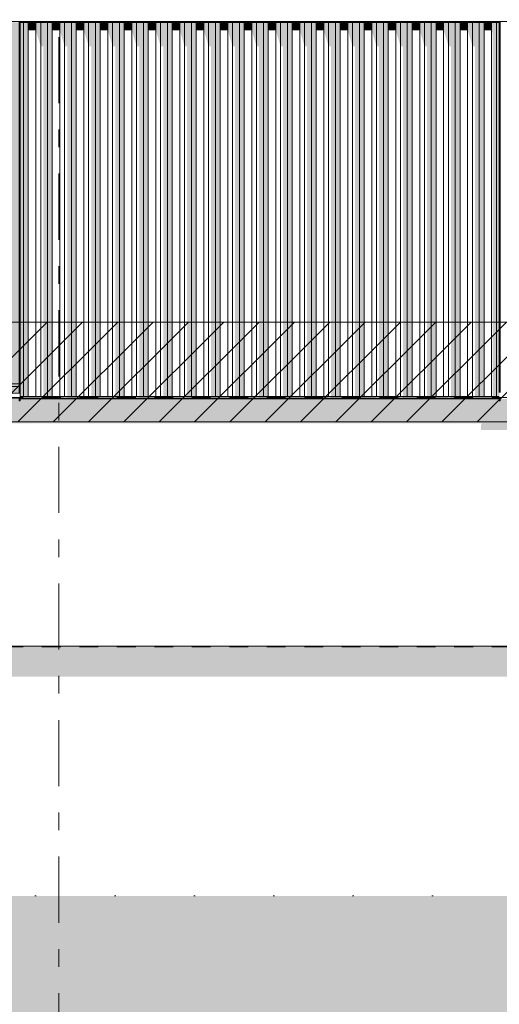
# Model space of a CAD drawing. Header units: millimetres. Extents: x -36476 to 2373, y -53000 to 10500.
# Tile 21 of 35: x -16914 to -14995, y -1434 to 2508. Entities that reach past the tile are written whole.
import ezdxf
from ezdxf.enums import TextEntityAlignment as Align

# ---------------------------------------------------------------- set-up
doc = ezdxf.new("R2010")
doc.units = ezdxf.units.MM
doc.header["$MEASUREMENT"] = 0
for name, pattern in [('_TIRET COURT 1', [150, 75, -75]), ('Axe', [546.805537, 264.583325, -105.833328, 70.555556, -105.833328]), ('Points', [317.499995, 0, -317.499995])]:
    doc.linetypes.add(name, pattern=pattern)
for name, color, linetype in [('Nouveau_0', 7, 'Continuous'), ('Nouveau_2D - Dessin général', 7, 'Continuous'), ('Nouveau__Grille structurelle (axe_trame)', 7, 'Continuous'), ('Nouveau__Murs ext - Bardages', 7, 'Continuous'), ('Nouveau__Murs ext - Périphériques', 7, 'Continuous'), ('Nouveau_Exter - Environnement', 7, 'Continuous'), ('Nouveau_Fenêtres Archicad', 7, 'Continuous'), ('Terrain - original', 7, 'Continuous')]:
    doc.layers.add(name, color=color, linetype=linetype)
doc.styles.add('STYLE_GENERE_1', font='arial.ttf')

# ---------------------------------------------------------------- blocks, each defined once
blk = doc.blocks.new('Élément de coupe_3')
at = {"layer": 'Terrain - original', "linetype": 'Continuous', "lineweight": 13}
h = blk.add_hatch(dxfattribs=at)
h.set_pattern_fill('__TERRE_VÉGÉTALISÉE', style=0, pattern_type=2)
h.set_pattern_definition([(45, (0, 0), (-63.63961, 63.63961), []), (45, (-21.21, 21.21), (-127.2792, 127.2792), []), (45, (-42.43, 42.43), (-127.2792, 127.2792), []), (135, (-63.64, 63.64), (21.213203, 21.213203), [90, -90])])
h.paths.add_polyline_path([(-36475.6, 322.4), (-36475.6, -53000), (2372.7, -53000), (2372.7, -1000), (1114, -1000), (1114, -2000), (-3886, -2000), (-3886, -1000), (-30189.1, -1000), (-30189.1, 49.2), (-31403, 102), (-33105.9, 176.1), (-34834.4, 251.2), (-36464.5, 322)])
blk = doc.blocks.new('Élément de coupe_6')
at = {"layer": 'Nouveau__Murs ext - Périphériques', "linetype": 'Continuous', "lineweight": 13}
for points in [[(-25725.7, 885.3), (-25725.7, 865.3), (-24825.7, 865.3), (-24818.7, 887.5), (-24824.5, 887.5), (-24821.9, 892.3), (-24811.2, 892.3), (-24811.2, 884.5), (-24808.2, 884.5), (-24803.7, 892.3), (-23245.7, 892.3), (-23245.7, 852.4), (-23242.7, 852.4), (-23235.4, 865.3), (-22345.7, 865.3), (-22338.7, 887.5), (-22344.5, 887.5), (-22341.9, 892.3), (-22331.2, 892.3), (-22331.2, 884.5), (-22328.2, 884.5), (-22323.7, 892.3), (-20765.7, 892.3), (-20765.7, 852.4), (-20762.7, 852.4), (-20755.4, 865.3), (-19865.7, 865.3), (-19858.7, 887.5), (-19864.5, 887.5), (-19861.9, 892.3), (-19851.2, 892.3), (-19851.2, 884.5), (-19848.2, 884.5), (-19843.7, 892.3), (-17881.9, 892.3), (-17885.7, 885.3), (-17885.7, 865.3), (-16985.7, 865.3), (-16978.7, 887.5), (-16984.5, 887.5), (-16981.9, 892.3), (-16971.2, 892.3), (-16971.2, 884.5), (-16968.2, 884.5), (-16963.7, 892.3), (-15064.2, 892.3), (-15068.1, 885.3), (-15068.1, 865.3), (-14168.1, 865.3), (-14161.1, 887.5), (-14166.9, 887.5), (-14164.2, 892.3), (-14153.6, 892.3), (-14153.6, 884.5), (-14150.6, 884.5), (-14146.1, 892.3), (-13084.2, 892.3), (-13088.1, 885.3), (-13088.1, 865.3), (-12188.1, 865.3), (-12181.1, 887.5), (-12186.9, 887.5), (-12184.2, 892.3), (-12173.6, 892.3), (-12173.6, 884.5), (-12170.6, 884.5), (-12166.1, 892.3), (-10779.6, 892.3), (-10779.6, 989.8), (-10779.7, 989.8), (-10779.7, 990), (-12114.6, 990), (-12114.6, 982.1), (-12117.6, 982.1), (-12117.6, 990), (-13011.6, 990), (-13011.6, 982.1), (-13014.6, 982.1), (-13014.6, 990), (-14094.6, 990), (-14094.6, 982.1), (-14097.6, 982.1), (-14097.6, 990), (-14991.6, 990), (-14991.6, 982.1), (-14994.6, 982.1), (-14994.6, 990), (-16912.2, 990), (-16912.2, 982.1), (-16915.2, 982.1), (-16915.2, 990), (-17809.2, 990), (-17809.2, 982.1), (-17812.2, 982.1), (-17812.2, 990), (-19792.2, 990), (-19792.2, 982.1), (-19795.2, 982.1), (-19795.2, 990), (-20689.2, 990), (-20689.2, 980.6), (-20692.2, 980.6), (-20692.2, 990), (-22272.2, 990), (-22272.2, 982.1), (-22275.2, 982.1), (-22275.2, 990), (-23169.2, 990), (-23169.2, 980.6), (-23172.2, 980.6), (-23172.2, 990), (-24752.2, 990), (-24752.2, 982.1), (-24755.2, 982.1), (-24755.2, 990), (-25649.2, 990), (-25649.2, 980.6), (-25652.2, 980.6), (-25652.2, 2500), (-25708.2, 2402.3), (-25708.2, 917.3)], [(-16912.2, 1000), (-16912.2, 993), (-16835.2, 993), (-16831.2, 997.6), (-16821, 997.6), (-16821, 993), (-16739.2, 993), (-16735.2, 997.6), (-16725, 997.6), (-16725, 993), (-16643.2, 993), (-16639.2, 997.6), (-16629, 997.6), (-16629, 993), (-16547.2, 993), (-16543.2, 997.6), (-16533, 997.6), (-16533, 993), (-16451.2, 993), (-16447.2, 997.6), (-16437, 997.6), (-16437, 993), (-16355.2, 993), (-16351.2, 997.6), (-16341, 997.6), (-16341, 993), (-16259.2, 993), (-16255.2, 997.6), (-16245, 997.6), (-16245, 993), (-16163.2, 993), (-16159.2, 997.6), (-16149, 997.6), (-16149, 993), (-16067.2, 993), (-16063.2, 997.6), (-16053, 997.6), (-16053, 993), (-15971.2, 993), (-15967.2, 997.6), (-15957, 997.6), (-15957, 993), (-15875.2, 993), (-15871.2, 997.6), (-15861, 997.6), (-15861, 993), (-15779.2, 993), (-15775.2, 997.6), (-15765, 997.6), (-15765, 993), (-15683.2, 993), (-15679.2, 997.6), (-15669, 997.6), (-15669, 993), (-15587.2, 993), (-15583.2, 997.6), (-15573, 997.6), (-15573, 993), (-15491.2, 993), (-15487.2, 997.6), (-15477, 997.6), (-15477, 993), (-15395.2, 993), (-15391.2, 997.6), (-15381, 997.6), (-15381, 993), (-15299.2, 993), (-15295.2, 997.6), (-15285, 997.6), (-15285, 993), (-15203.2, 993), (-15199.2, 997.6), (-15189, 997.6), (-15189, 993), (-15107.2, 993), (-15103.2, 997.6), (-15093, 997.6), (-15093, 993), (-14994.6, 993), (-14994.6, 1000), (-15005.8, 1000)]]:
    blk.add_hatch(color=7, dxfattribs=at).paths.add_polyline_path(points)
at = {"layer": 'Nouveau__Murs ext - Périphériques', "color": 7, "linetype": 'Continuous', "lineweight": 5}
blk.add_line((-10779.6, 0), (-27395.6, 0), dxfattribs=at)
blk = doc.blocks.new('Élément de coupe_53')
at = {"layer": 'Nouveau__Murs ext - Bardages', "color": 7, "linetype": 'Continuous', "lineweight": 13}
for p, q in [((-16912.2, 2500), (-14994.6, 2500)), ((-16912.2, 2497), (-14994.6, 2497))]:
    blk.add_line(p, q, dxfattribs=at)
blk = doc.blocks.new('Élément de coupe_54')
at = {"layer": 'Nouveau__Murs ext - Bardages', "linetype": 'Continuous', "lineweight": 13}
blk.add_hatch(color=7, dxfattribs=at).paths.add_polyline_path([(-15006.6, 993), (-15008.2, 990), (-14994.6, 990), (-14994.6, 993)])
at = {"layer": 'Nouveau__Murs ext - Bardages', "color": 7, "linetype": 'Continuous', "lineweight": 13}
for p, q in [((-16912.2, 993), (-14994.6, 993)), ((-16912.2, 990), (-14994.6, 990))]:
    blk.add_line(p, q, dxfattribs=at)
blk = doc.blocks.new('Élément de coupe_58')
at = {"layer": 'Nouveau__Murs ext - Bardages', "linetype": 'Continuous', "lineweight": 13}
blk.add_hatch(color=7, dxfattribs=at).paths.add_polyline_path([(-14994.6, 982.1), (-14991.6, 982.1), (-14991.6, 993.4), (-14994.6, 993.4)])
at = {"layer": 'Nouveau__Murs ext - Bardages', "color": 7, "linetype": 'Continuous', "lineweight": 13}
for p, q in [((-14994.6, 2500), (-14991.6, 2500)), ((-14994.6, 2497), (-14994.6, 2500)), ((-14994.6, 1015), (-14994.6, 2497)), ((-14991.6, 2497), (-14991.6, 2500)), ((-14991.6, 1015), (-14991.6, 2497)), ((-14994.6, 993), (-14994.6, 993.4)), ((-14994.6, 990), (-14994.6, 993)), ((-14994.6, 982.1), (-14994.6, 990)), ((-14991.6, 993), (-14991.6, 993.4)), ((-14991.6, 990), (-14991.6, 993)), ((-14991.6, 982.1), (-14991.6, 990)), ((-14994.6, 982.1), (-14991.6, 982.1))]:
    blk.add_line(p, q, dxfattribs=at)
blk = doc.blocks.new('Élément de coupe_79')
at = {"layer": 'Nouveau_0', "color": 255, "linetype": 'Points', "lineweight": 0}
blk.add_line((-30189.1, -1000), (-3886, -1000), dxfattribs=at)
blk = doc.blocks.new('Élément de coupe_97')
at = {"layer": 'Nouveau_Fenêtres Archicad', "linetype": 'Continuous', "lineweight": 13}
for points in [[(-16915.2, 2497), (-17809.2, 2497), (-17809.2, 2450), (-17762.2, 2450), (-16962.2, 2450), (-16915.2, 2450)], [(-17809.2, 2450), (-17809.2, 2008.7), (-17762.2, 2008.7), (-17762.2, 2450)], [(-16962.2, 2450), (-17762.2, 2450), (-17762.2, 2425), (-17737.2, 2425), (-16987.2, 2425), (-16962.2, 2425)], [(-16962.2, 2450), (-16962.2, 1050), (-16915.2, 1050), (-16915.2, 2450)], [(-17762.2, 2425), (-17762.2, 1843.9), (-17737.2, 1843.9), (-17737.2, 2425)], [(-16987.2, 2425), (-17737.2, 2425), (-17737.2, 1825.6), (-17300.3, 1825.6), (-17300.3, 1075), (-16987.2, 1075)], [(-16987.2, 2425), (-16987.2, 1075), (-16962.2, 1075), (-16962.2, 2425)], [(-16962.2, 1075), (-17289.8, 1075), (-17289.8, 1050), (-16962.2, 1050)], [(-17194.6, 1050), (-17194.6, 1040), (-16915.2, 1040), (-16915.2, 1050)], [(-16915.2, 1015), (-16915.2, 1040), (-17194.6, 1040)]]:
    blk.add_hatch(color=7, dxfattribs=at).paths.add_polyline_path(points)
at = {"layer": 'Nouveau_Fenêtres Archicad', "color": 7, "linetype": 'Continuous', "lineweight": 13}
for p, q in [((-17762.2, 2450), (-17762.2, 1050)), ((-16962.2, 2450), (-17762.2, 2450)), ((-17757.9, 2450), (-17728.6, 2425)), ((-17376.9, 2425), (-17369.6, 2450)), ((-17347.6, 2425), (-17354.9, 2450)), ((-16962.2, 1050), (-16962.2, 2450)), ((-17737.2, 2425), (-17737.2, 1075)), ((-16987.2, 2425), (-17737.2, 2425)), ((-17728.6, 2425), (-17726.4, 2423.1)), ((-17384.7, 2398.2), (-17376.9, 2425)), ((-17339.7, 2398.2), (-17347.6, 2425)), ((-16987.2, 1075), (-16987.2, 2425)), ((-17688.3, 2390.6), (-17627.4, 2338.7)), ((-17385, 2397.3), (-17384.7, 2398.2)), ((-17339.4, 2397.3), (-17339.7, 2398.2)), ((-17421.6, 2272.5), (-17399.1, 2349.3)), ((-17302.9, 2272.5), (-17325.4, 2349.3)), ((-17589.4, 2306.3), (-17528.5, 2254.4)), ((-17490.5, 2221.9), (-17429.6, 2170)), ((-17458.1, 2147.8), (-17435.6, 2224.5)), ((-17266.3, 2147.8), (-17288.8, 2224.5)), ((-17391.6, 2137.5), (-17330.7, 2085.6)), ((-17494.7, 2023), (-17472.2, 2099.8)), ((-17229.7, 2023), (-17252.2, 2099.8)), ((-17292.7, 2053.2), (-17231.8, 2001.3)), ((-17531.3, 1898.3), (-17508.8, 1975)), ((-17193.2, 1898.3), (-17215.7, 1975)), ((-17193.8, 1968.8), (-17132.9, 1916.9)), ((-17094.9, 1884.5), (-17034, 1832.5)), ((-17567.8, 1773.5), (-17545.3, 1850.3)), ((-17156.6, 1773.5), (-17179.1, 1850.3)), ((-16998.1, 1801.9), (-16987.2, 1792.6)), ((-16987.2, 1792.6), (-16962.2, 1771.3)), ((-17604.4, 1648.8), (-17581.9, 1725.5)), ((-17120, 1648.8), (-17142.5, 1725.5)), ((-16998.1, 1698.1), (-16987.2, 1707.4)), ((-16987.2, 1707.4), (-16962.2, 1728.7)), ((-17094.9, 1615.5), (-17034, 1667.5)), ((-17641, 1524), (-17618.5, 1600.8)), ((-17193.8, 1531.2), (-17132.9, 1583.1)), ((-17083.5, 1524), (-17106, 1600.8)), ((-17292.7, 1446.8), (-17231.8, 1498.7)), ((-17677.5, 1399.3), (-17655, 1476)), ((-17046.9, 1399.3), (-17069.4, 1476)), ((-17391.6, 1362.5), (-17330.7, 1414.4)), ((-17714.1, 1274.5), (-17691.6, 1351.3)), ((-17010.4, 1274.5), (-17032.9, 1351.3)), ((-17490.5, 1278.1), (-17429.6, 1330)), ((-17737.2, 1195.6), (-17728.2, 1226.5)), ((-17589.4, 1193.7), (-17528.5, 1245.6)), ((-16987.2, 1195.6), (-16996.3, 1226.5)), ((-17750.7, 1149.8), (-17737.2, 1195.6)), ((-16973.8, 1149.8), (-16987.2, 1195.6)), ((-17688.3, 1109.4), (-17627.4, 1161.3)), ((-17757.9, 1050), (-17728.6, 1075)), ((-17737.2, 1075), (-16987.2, 1075)), ((-17728.6, 1075), (-17726.4, 1076.9)), ((-16915.2, 1050), (-17809.2, 1050)), ((-16915.2, 1040), (-17809.2, 1040)), ((-17812.2, 1015), (-17812.2, 1013.4)), ((-17812.2, 1013.4), (-17812.2, 993.4)), ((-16912.2, 1013.4), (-17812.2, 1013.4)), ((-16912.2, 993.4), (-17812.2, 993.4)), ((-16912.2, 1015), (-16912.2, 1013.4)), ((-16912.2, 1013.4), (-16912.2, 993.4))]:
    blk.add_line(p, q, dxfattribs=at)
blk = doc.blocks.new('Élément de coupe_234')
at = {"layer": 'Nouveau_Exter - Environnement', "linetype": 'Continuous', "lineweight": 13}
blk.add_hatch(color=7, dxfattribs=at).paths.add_polyline_path([(-27135.6, 0), (-27135.6, -1000), (-27125.6, -1000), (-27125.6, -50), (-26645.6, -50), (-26645.6, -122.1), (-19607.4, -122.1), (-19607.4, -50), (-18607.8, -50), (-18607.8, -122.1), (-10879.6, -122.1), (-10879.6, 0)])
blk = doc.blocks.new('Élément de coupe_253')
at = {"layer": 'Nouveau__Murs ext - Bardages', "linetype": 'Continuous', "lineweight": 13}
for points in [[(-16912.2, 1000), (-16898.6, 1000), (-16898.6, 2497), (-16912.2, 2497)], [(-16879.2, 2497), (-16898.6, 2497), (-16898.6, 1000), (-16879.2, 1000)], [(-16849.2, 2497), (-16879.2, 2497), (-16879.2, 2465.3), (-16849.2, 2465.3)], [(-16849.2, 2497), (-16849.2, 2465.3), (-16829.8, 2401.8), (-16829.8, 2497)], [(-16829.8, 2497), (-16829.8, 2401.8), (-16819.6, 2401.8), (-16819.6, 1000), (-16802.6, 1000), (-16802.6, 2497)], [(-16783.2, 2497), (-16802.6, 2497), (-16802.6, 1000), (-16783.2, 1000)], [(-16783.2, 2497), (-16783.2, 2465.3), (-16753.2, 2465.3), (-16753.2, 2497)], [(-16753.2, 2497), (-16753.2, 2465.3), (-16733.8, 2401.8), (-16733.8, 2497)], [(-16733.8, 2497), (-16733.8, 2401.8), (-16723.6, 2401.8), (-16723.6, 1000), (-16706.6, 1000), (-16706.6, 2497)], [(-16687.2, 2497), (-16706.6, 2497), (-16706.6, 1000), (-16687.2, 1000)], [(-16657.2, 2497), (-16687.2, 2497), (-16687.2, 2465.3), (-16657.2, 2465.3)], [(-16657.2, 2497), (-16657.2, 2465.3), (-16637.8, 2401.8), (-16637.8, 2497)], [(-16637.8, 2497), (-16637.8, 2401.8), (-16627.6, 2401.8), (-16627.6, 1000), (-16610.6, 1000), (-16610.6, 2497)], [(-16591.2, 2497), (-16610.6, 2497), (-16610.6, 1000), (-16591.2, 1000)], [(-16591.2, 2497), (-16591.2, 2465.3), (-16561.2, 2465.3), (-16561.2, 2497)], [(-16561.2, 2497), (-16561.2, 2465.3), (-16541.8, 2401.8), (-16541.8, 2497)], [(-16541.8, 2497), (-16541.8, 2401.8), (-16531.6, 2401.8), (-16531.6, 1000), (-16514.6, 1000), (-16514.6, 2497)], [(-16495.2, 2497), (-16514.6, 2497), (-16514.6, 1000), (-16495.2, 1000)], [(-16465.2, 2497), (-16495.2, 2497), (-16495.2, 2465.3), (-16465.2, 2465.3)], [(-16465.2, 2497), (-16465.2, 2465.3), (-16445.8, 2401.8), (-16445.8, 2497)], [(-16418.6, 2497), (-16445.8, 2497), (-16445.8, 2401.8), (-16435.6, 2401.8), (-16435.6, 1000), (-16418.6, 1000)], [(-16399.2, 2497), (-16418.6, 2497), (-16418.6, 1000), (-16399.2, 1000)], [(-16399.2, 2497), (-16399.2, 2465.3), (-16369.2, 2465.3), (-16369.2, 2497)], [(-16369.2, 2497), (-16369.2, 2465.3), (-16349.8, 2401.8), (-16349.8, 2497)], [(-16322.6, 2497), (-16349.8, 2497), (-16349.8, 2401.8), (-16339.6, 2401.8), (-16339.6, 1000), (-16322.6, 1000)], [(-16303.2, 2497), (-16322.6, 2497), (-16322.6, 1000), (-16303.2, 1000)], [(-16303.2, 2497), (-16303.2, 2465.3), (-16273.2, 2465.3), (-16273.2, 2497)], [(-16253.8, 2497), (-16273.2, 2497), (-16273.2, 2465.3), (-16253.8, 2401.8)], [(-16253.8, 2497), (-16253.8, 2401.8), (-16243.6, 2401.8), (-16243.6, 1000), (-16226.6, 1000), (-16226.6, 2497)], [(-16207.2, 2497), (-16226.6, 2497), (-16226.6, 1000), (-16207.2, 1000)], [(-16177.2, 2497), (-16207.2, 2497), (-16207.2, 2465.3), (-16177.2, 2465.3)], [(-16177.2, 2497), (-16177.2, 2465.3), (-16157.8, 2401.8), (-16157.8, 2497)], [(-16157.8, 2497), (-16157.8, 2401.8), (-16147.6, 2401.8), (-16147.6, 1000), (-16130.6, 1000), (-16130.6, 2497)], [(-16111.2, 2497), (-16130.6, 2497), (-16130.6, 1000), (-16111.2, 1000)], [(-16081.2, 2497), (-16111.2, 2497), (-16111.2, 2465.3), (-16081.2, 2465.3)], [(-16081.2, 2497), (-16081.2, 2465.3), (-16061.8, 2401.8), (-16061.8, 2497)], [(-16034.6, 2497), (-16061.8, 2497), (-16061.8, 2401.8), (-16051.6, 2401.8), (-16051.6, 1000), (-16034.6, 1000)], [(-16015.2, 2497), (-16034.6, 2497), (-16034.6, 1000), (-16015.2, 1000)], [(-16015.2, 2497), (-16015.2, 2465.3), (-15985.2, 2465.3), (-15985.2, 2497)], [(-15965.8, 2497), (-15985.2, 2497), (-15985.2, 2465.3), (-15965.8, 2401.8)], [(-15938.6, 2497), (-15965.8, 2497), (-15965.8, 2401.8), (-15955.6, 2401.8), (-15955.6, 1000), (-15938.6, 1000)], [(-15919.2, 2497), (-15938.6, 2497), (-15938.6, 1000), (-15919.2, 1000)], [(-15919.2, 2497), (-15919.2, 2465.3), (-15889.2, 2465.3), (-15889.2, 2497)], [(-15889.2, 2497), (-15889.2, 2465.3), (-15869.8, 2401.8), (-15869.8, 2497)], [(-15842.6, 2497), (-15869.8, 2497), (-15869.8, 2401.8), (-15859.6, 2401.8), (-15859.6, 1000), (-15842.6, 1000)], [(-15823.2, 2497), (-15842.6, 2497), (-15842.6, 1000), (-15823.2, 1000)], [(-15793.2, 2497), (-15823.2, 2497), (-15823.2, 2465.3), (-15793.2, 2465.3)], [(-15793.2, 2497), (-15793.2, 2465.3), (-15773.8, 2401.8), (-15773.8, 2497)], [(-15773.8, 2497), (-15773.8, 2401.8), (-15763.6, 2401.8), (-15763.6, 1000), (-15746.6, 1000), (-15746.6, 2497)], [(-15727.2, 2497), (-15746.6, 2497), (-15746.6, 1000), (-15727.2, 1000)], [(-15697.2, 2497), (-15727.2, 2497), (-15727.2, 2465.3), (-15697.2, 2465.3)], [(-15677.8, 2497), (-15697.2, 2497), (-15697.2, 2465.3), (-15677.8, 2401.8)], [(-15650.6, 2497), (-15677.8, 2497), (-15677.8, 2401.8), (-15667.6, 2401.8), (-15667.6, 1000), (-15650.6, 1000)], [(-15631.2, 2497), (-15650.6, 2497), (-15650.6, 1000), (-15631.2, 1000)], [(-15601.2, 2497), (-15631.2, 2497), (-15631.2, 2465.3), (-15601.2, 2465.3)], [(-15581.8, 2497), (-15601.2, 2497), (-15601.2, 2465.3), (-15581.8, 2401.8)], [(-15554.6, 2497), (-15581.8, 2497), (-15581.8, 2401.8), (-15571.6, 2401.8), (-15571.6, 1000), (-15554.6, 1000)], [(-15535.2, 2497), (-15554.6, 2497), (-15554.6, 1000), (-15535.2, 1000)], [(-15505.2, 2497), (-15535.2, 2497), (-15535.2, 2465.3), (-15505.2, 2465.3)], [(-15505.2, 2497), (-15505.2, 2465.3), (-15485.8, 2401.8), (-15485.8, 2497)], [(-15458.6, 2497), (-15485.8, 2497), (-15485.8, 2401.8), (-15475.6, 2401.8), (-15475.6, 1000), (-15458.6, 1000)], [(-15439.2, 2497), (-15458.6, 2497), (-15458.6, 1000), (-15439.2, 1000)], [(-15409.2, 2497), (-15439.2, 2497), (-15439.2, 2465.3), (-15409.2, 2465.3)], [(-15409.2, 2497), (-15409.2, 2465.3), (-15389.8, 2401.8), (-15389.8, 2497)], [(-15389.8, 2497), (-15389.8, 2401.8), (-15379.6, 2401.8), (-15379.6, 1000), (-15362.6, 1000), (-15362.6, 2497)], [(-15343.2, 2497), (-15362.6, 2497), (-15362.6, 1000), (-15343.2, 1000)], [(-15343.2, 2497), (-15343.2, 2465.3), (-15313.2, 2465.3), (-15313.2, 2497)], [(-15293.8, 2497), (-15313.2, 2497), (-15313.2, 2465.3), (-15293.8, 2401.8)], [(-15293.8, 2497), (-15293.8, 2401.8), (-15283.6, 2401.8), (-15283.6, 1000), (-15266.6, 1000), (-15266.6, 2497)], [(-15247.2, 2497), (-15266.6, 2497), (-15266.6, 1000), (-15247.2, 1000)], [(-15217.2, 2497), (-15247.2, 2497), (-15247.2, 2465.3), (-15217.2, 2465.3)], [(-15217.2, 2497), (-15217.2, 2465.3), (-15197.8, 2401.8), (-15197.8, 2497)], [(-15197.8, 2497), (-15197.8, 2401.8), (-15187.6, 2401.8), (-15187.6, 1000), (-15170.6, 1000), (-15170.6, 2497)], [(-15151.2, 2497), (-15170.6, 2497), (-15170.6, 1000), (-15151.2, 1000)], [(-15151.2, 2497), (-15151.2, 2465.3), (-15121.2, 2465.3), (-15121.2, 2497)], [(-15121.2, 2497), (-15121.2, 2465.3), (-15101.8, 2401.8), (-15101.8, 2497)], [(-15074.6, 2497), (-15101.8, 2497), (-15101.8, 2401.8), (-15091.6, 2401.8), (-15091.6, 1000), (-15074.6, 1000)], [(-15055.2, 2497), (-15074.6, 2497), (-15074.6, 1000), (-15055.2, 1000)], [(-15055.2, 2497), (-15055.2, 2465.3), (-15025.2, 2465.3), (-15025.2, 2497)], [(-15025.2, 2497), (-15025.2, 2465.3), (-15020.9, 2451.1), (-15020.9, 1000), (-15005.8, 1000), (-15005.8, 2497)], [(-14994.6, 2497), (-15005.8, 2497), (-15005.8, 1000), (-14994.6, 1000)]]:
    blk.add_hatch(color=7, dxfattribs=at).paths.add_polyline_path(points)
at = {"layer": 'Nouveau__Murs ext - Bardages', "color": 7, "linetype": 'Continuous', "lineweight": 13}
for p, q in [((-16898.6, 1000), (-16898.6, 2497)), ((-16879.2, 1000), (-16879.2, 2497)), ((-16849.2, 1000), (-16849.2, 2497)), ((-16829.8, 1000), (-16829.8, 2497)), ((-16802.6, 1000), (-16802.6, 2497)), ((-16783.2, 1000), (-16783.2, 2497)), ((-16753.2, 1000), (-16753.2, 2497)), ((-16733.8, 1000), (-16733.8, 2497)), ((-16706.6, 1000), (-16706.6, 2497)), ((-16687.2, 1000), (-16687.2, 2497)), ((-16657.2, 1000), (-16657.2, 2497)), ((-16637.8, 1000), (-16637.8, 2497)), ((-16610.6, 1000), (-16610.6, 2497)), ((-16591.2, 1000), (-16591.2, 2497)), ((-16561.2, 1000), (-16561.2, 2497)), ((-16541.8, 1000), (-16541.8, 2497)), ((-16514.6, 1000), (-16514.6, 2497)), ((-16495.2, 1000), (-16495.2, 2497)), ((-16465.2, 1000), (-16465.2, 2497)), ((-16445.8, 1000), (-16445.8, 2497)), ((-16418.6, 1000), (-16418.6, 2497)), ((-16399.2, 1000), (-16399.2, 2497)), ((-16369.2, 1000), (-16369.2, 2497)), ((-16349.8, 1000), (-16349.8, 2497)), ((-16322.6, 1000), (-16322.6, 2497)), ((-16303.2, 1000), (-16303.2, 2497)), ((-16273.2, 1000), (-16273.2, 2497)), ((-16253.8, 1000), (-16253.8, 2497)), ((-16226.6, 1000), (-16226.6, 2497)), ((-16207.2, 1000), (-16207.2, 2497)), ((-16177.2, 1000), (-16177.2, 2497)), ((-16157.8, 1000), (-16157.8, 2497)), ((-16130.6, 1000), (-16130.6, 2497)), ((-16111.2, 1000), (-16111.2, 2497)), ((-16081.2, 1000), (-16081.2, 2497)), ((-16061.8, 1000), (-16061.8, 2497)), ((-16034.6, 1000), (-16034.6, 2497)), ((-16015.2, 1000), (-16015.2, 2497)), ((-15985.2, 1000), (-15985.2, 2497)), ((-15965.8, 1000), (-15965.8, 2497)), ((-15938.6, 1000), (-15938.6, 2497)), ((-15919.2, 1000), (-15919.2, 2497)), ((-15889.2, 1000), (-15889.2, 2497)), ((-15869.8, 1000), (-15869.8, 2497)), ((-15842.6, 1000), (-15842.6, 2497)), ((-15823.2, 1000), (-15823.2, 2497)), ((-15793.2, 1000), (-15793.2, 2497)), ((-15773.8, 1000), (-15773.8, 2497)), ((-15746.6, 1000), (-15746.6, 2497)), ((-15727.2, 1000), (-15727.2, 2497)), ((-15697.2, 1000), (-15697.2, 2497)), ((-15677.8, 1000), (-15677.8, 2497)), ((-15650.6, 1000), (-15650.6, 2497)), ((-15631.2, 1000), (-15631.2, 2497)), ((-15601.2, 1000), (-15601.2, 2497)), ((-15581.8, 1000), (-15581.8, 2497)), ((-15554.6, 1000), (-15554.6, 2497)), ((-15535.2, 1000), (-15535.2, 2497)), ((-15505.2, 1000), (-15505.2, 2497)), ((-15485.8, 1000), (-15485.8, 2497)), ((-15458.6, 1000), (-15458.6, 2497)), ((-15439.2, 1000), (-15439.2, 2497)), ((-15409.2, 1000), (-15409.2, 2497)), ((-15389.8, 1000), (-15389.8, 2497)), ((-15362.6, 1000), (-15362.6, 2497)), ((-15343.2, 1000), (-15343.2, 2497)), ((-15313.2, 1000), (-15313.2, 2497)), ((-15293.8, 1000), (-15293.8, 2497)), ((-15266.6, 1000), (-15266.6, 2497)), ((-15247.2, 1000), (-15247.2, 2497)), ((-15217.2, 1000), (-15217.2, 2497)), ((-15197.8, 1000), (-15197.8, 2497)), ((-15170.6, 1000), (-15170.6, 2497)), ((-15151.2, 1000), (-15151.2, 2497)), ((-15121.2, 1000), (-15121.2, 2497)), ((-15101.8, 1000), (-15101.8, 2497)), ((-15074.6, 1000), (-15074.6, 2497)), ((-15055.2, 1000), (-15055.2, 2497)), ((-15025.2, 1000), (-15025.2, 2497)), ((-15005.8, 1000), (-15005.8, 2497)), ((-16898.6, 1000), (-16912.2, 1000)), ((-16879.2, 1000), (-16898.6, 1000)), ((-16849.2, 1000), (-16879.2, 1000)), ((-16829.8, 1000), (-16849.2, 1000)), ((-16802.6, 1000), (-16829.8, 1000)), ((-16783.2, 1000), (-16802.6, 1000)), ((-16753.2, 1000), (-16783.2, 1000)), ((-16733.8, 1000), (-16753.2, 1000)), ((-16706.6, 1000), (-16733.8, 1000)), ((-16687.2, 1000), (-16706.6, 1000)), ((-16657.2, 1000), (-16687.2, 1000)), ((-16637.8, 1000), (-16657.2, 1000)), ((-16610.6, 1000), (-16637.8, 1000)), ((-16591.2, 1000), (-16610.6, 1000)), ((-16561.2, 1000), (-16591.2, 1000)), ((-16541.8, 1000), (-16561.2, 1000)), ((-16514.6, 1000), (-16541.8, 1000)), ((-16495.2, 1000), (-16514.6, 1000)), ((-16465.2, 1000), (-16495.2, 1000)), ((-16445.8, 1000), (-16465.2, 1000)), ((-16418.6, 1000), (-16445.8, 1000)), ((-16399.2, 1000), (-16418.6, 1000)), ((-16369.2, 1000), (-16399.2, 1000)), ((-16349.8, 1000), (-16369.2, 1000)), ((-16322.6, 1000), (-16349.8, 1000)), ((-16303.2, 1000), (-16322.6, 1000)), ((-16273.2, 1000), (-16303.2, 1000)), ((-16253.8, 1000), (-16273.2, 1000)), ((-16226.6, 1000), (-16253.8, 1000)), ((-16207.2, 1000), (-16226.6, 1000)), ((-16177.2, 1000), (-16207.2, 1000)), ((-16157.8, 1000), (-16177.2, 1000)), ((-16130.6, 1000), (-16157.8, 1000)), ((-16111.2, 1000), (-16130.6, 1000)), ((-16081.2, 1000), (-16111.2, 1000)), ((-16061.8, 1000), (-16081.2, 1000)), ((-16034.6, 1000), (-16061.8, 1000)), ((-16015.2, 1000), (-16034.6, 1000)), ((-15985.2, 1000), (-16015.2, 1000)), ((-15965.8, 1000), (-15985.2, 1000)), ((-15938.6, 1000), (-15965.8, 1000)), ((-15919.2, 1000), (-15938.6, 1000)), ((-15889.2, 1000), (-15919.2, 1000)), ((-15869.8, 1000), (-15889.2, 1000)), ((-15842.6, 1000), (-15869.8, 1000)), ((-15823.2, 1000), (-15842.6, 1000)), ((-15793.2, 1000), (-15823.2, 1000)), ((-15773.8, 1000), (-15793.2, 1000)), ((-15746.6, 1000), (-15773.8, 1000)), ((-15727.2, 1000), (-15746.6, 1000)), ((-15697.2, 1000), (-15727.2, 1000)), ((-15677.8, 1000), (-15697.2, 1000)), ((-15650.6, 1000), (-15677.8, 1000)), ((-15631.2, 1000), (-15650.6, 1000)), ((-15601.2, 1000), (-15631.2, 1000)), ((-15581.8, 1000), (-15601.2, 1000)), ((-15554.6, 1000), (-15581.8, 1000)), ((-15535.2, 1000), (-15554.6, 1000)), ((-15505.2, 1000), (-15535.2, 1000)), ((-15485.8, 1000), (-15505.2, 1000)), ((-15458.6, 1000), (-15485.8, 1000)), ((-15439.2, 1000), (-15458.6, 1000)), ((-15409.2, 1000), (-15439.2, 1000)), ((-15389.8, 1000), (-15409.2, 1000)), ((-15362.6, 1000), (-15389.8, 1000)), ((-15343.2, 1000), (-15362.6, 1000)), ((-15313.2, 1000), (-15343.2, 1000)), ((-15293.8, 1000), (-15313.2, 1000)), ((-15266.6, 1000), (-15293.8, 1000)), ((-15247.2, 1000), (-15266.6, 1000)), ((-15217.2, 1000), (-15247.2, 1000)), ((-15197.8, 1000), (-15217.2, 1000)), ((-15170.6, 1000), (-15197.8, 1000)), ((-15151.2, 1000), (-15170.6, 1000)), ((-15121.2, 1000), (-15151.2, 1000)), ((-15101.8, 1000), (-15121.2, 1000)), ((-15074.6, 1000), (-15101.8, 1000)), ((-15055.2, 1000), (-15074.6, 1000)), ((-15025.2, 1000), (-15055.2, 1000)), ((-15005.8, 1000), (-15025.2, 1000)), ((-14994.6, 1000), (-15005.8, 1000))]:
    blk.add_line(p, q, dxfattribs=at)
blk = doc.blocks.new('Élément de coupe_266')
at = {"layer": 'Nouveau__Murs ext - Bardages', "color": 7, "linetype": 'Continuous', "lineweight": 13}
for p, q in [((-16915.2, 2500), (-16912.2, 2500)), ((-16915.2, 2497), (-16915.2, 2500)), ((-16915.2, 1015), (-16915.2, 2497)), ((-16912.2, 2497), (-16912.2, 2500)), ((-16912.2, 1015), (-16912.2, 2497)), ((-16915.2, 993), (-16915.2, 993.4)), ((-16915.2, 990), (-16915.2, 993)), ((-16915.2, 982.1), (-16915.2, 990)), ((-16912.2, 993), (-16912.2, 993.4)), ((-16912.2, 990), (-16912.2, 993)), ((-16912.2, 982.1), (-16912.2, 990)), ((-16915.2, 982.1), (-16912.2, 982.1))]:
    blk.add_line(p, q, dxfattribs=at)
blk = doc.blocks.new('Marque grille standard[4]', base_point=(-16757.6, 10000))
at = {"layer": 'Nouveau__Grille structurelle (axe_trame)', "color": 1, "linetype": 'Axe', "lineweight": 20}
blk.add_line((-16757.6, 9000), (-16757.6, -3000), dxfattribs=at)
at = {"layer": 'Nouveau__Grille structurelle (axe_trame)', "color": 7, "lineweight": 13, "style": 'STYLE_GENERE_1'}
for tag, p in [('AC_MarkerText_1_0', (-16757.6, 10337.5)), ('AC_MarkerText_1_1', (-16757.6, -4162.5))]:
    blk.add_attdef(tag, text='', height=175, rotation=360, dxfattribs=at).set_placement(p, align=Align.TOP_CENTER)

msp = doc.modelspace()

# ---------------------------------------------------------------- hatches: boundary and pattern name
at = {"layer": 'Nouveau_0', "linetype": 'Continuous', "lineweight": 0}
h = msp.add_hatch(dxfattribs=at)
h.set_pattern_fill('Blocs_maçonnerie', color=112, style=0, pattern_type=2)
h.set_pattern_definition([(45, (0, 0), (-70.71068, 70.71068), [])])
h.paths.add_polyline_path([(-28078.7, 1297.6), (-10394.7, 1297.6), (-10394.7, 897.6), (-28078.7, 897.6)])

# ---------------------------------------------------------------- linework, layer by layer
at = {"layer": 'Nouveau_0', "color": 112, "linetype": 'Continuous', "lineweight": 0, "flags": 128}
msp.add_lwpolyline([(-28078.7, 1297.6), (-10394.7, 1297.6), (-10394.7, 897.6), (-28078.7, 897.6)], close=True, dxfattribs=at)
at = {"layer": 'Nouveau_2D - Dessin général', "color": 7, "linetype": '_TIRET COURT 1', "lineweight": 13}
for p, q in [((-10749.6, 2500), (-28433.6, 2500)), ((-10749.6, 995.9), (-28433.6, 995.9)), ((-10749.6, -2.4), (-29526.4, -2.4))]:
    msp.add_line(p, q, dxfattribs=at)

# ---------------------------------------------------------------- block references
at = {"layer": 'Nouveau_0', "lineweight": 0}
msp.add_blockref('Élément de coupe_79', (0, 0), dxfattribs=at)
at = {"layer": 'Nouveau__Grille structurelle (axe_trame)', "color": 7, "linetype": 'Continuous', "lineweight": 13}
msp.add_blockref('Marque grille standard[4]', (-16757.6, 10000), dxfattribs=at)
at = {"layer": 'Nouveau__Murs ext - Bardages', "lineweight": 0}
for name in ['Élément de coupe_53', 'Élément de coupe_266', 'Élément de coupe_253', 'Élément de coupe_58', 'Élément de coupe_54']:
    msp.add_blockref(name, (0, 0), dxfattribs=at)
at = {"layer": 'Nouveau__Murs ext - Périphériques', "lineweight": 0}
msp.add_blockref('Élément de coupe_6', (0, 0), dxfattribs=at)
at = {"layer": 'Nouveau_Exter - Environnement', "lineweight": 0}
msp.add_blockref('Élément de coupe_234', (0, 0), dxfattribs=at)
at = {"layer": 'Nouveau_Fenêtres Archicad', "lineweight": 0}
msp.add_blockref('Élément de coupe_97', (0, 0), dxfattribs=at)
at = {"layer": 'Terrain - original', "lineweight": 0}
msp.add_blockref('Élément de coupe_3', (0, 0), dxfattribs=at)

doc.saveas('drawing.dxf')
